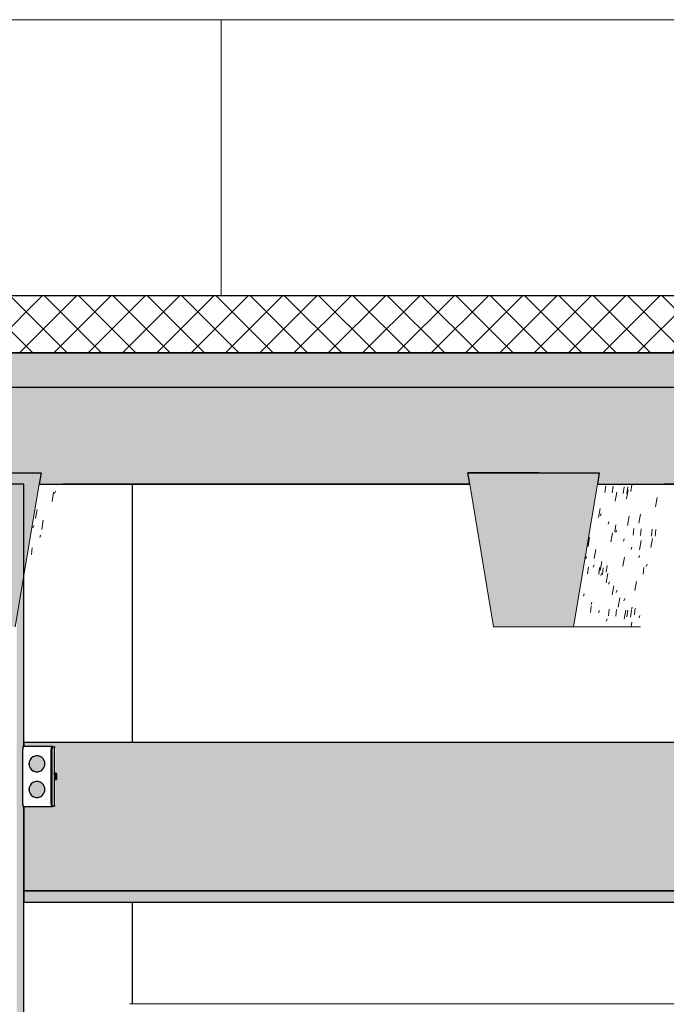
# Model space of a CAD drawing. Header units: centimetres. Extents: x -3137 to 8943, y -3619 to 550.
# Tile 14 of 47: x 1522 to 1635, y 223 to 396. Entities that reach past the tile are written whole.
import ezdxf

# ---------------------------------------------------------------- set-up
doc = ezdxf.new("R2010")
doc.units = ezdxf.units.CM
for name, color, linetype, lineweight in [('0-1', 7, 'Continuous', 5), ('MUR', 7, 'Continuous', 25), ('MUR_C', 7, 'Continuous', 25), ('OSSATURE', 7, 'Continuous', 18), ('OSSATURE-3', 7, 'Continuous', 25), ('SOL', 7, 'Continuous', 25), ('SOL_C', 7, 'Continuous', 25), ('TOIT_C', 7, 'Continuous', 25)]:
    doc.layers.add(name, color=color, linetype=linetype, lineweight=lineweight)
for name, color, linetype, lineweight, true_color in [('A-FLOR-PATT-2', 7, 'Continuous', 18, 0x787878), ('A-ROOF-PATT-1', 9, 'Continuous', 5, 0x808080), ('HACHURE_C-4', 7, 'Continuous', 25, 0xdadada), ('OSSATURE-1', 9, 'Continuous', 5, 0x808080), ('OSSATURE-2', 9, 'Continuous', 18, 0x808080), ('OSSATURE_C-1', 9, 'Continuous', 18, 0x808080), ('PLAF-1', 7, 'Continuous', 25, 0xffcd9b), ('PLAF-2', 7, 'Continuous', 25, 0x2ccfd3), ('PLAF_C-1', 7, 'Continuous', 25, 0xffcd9b), ('PLAF_C-2', 7, 'Continuous', 25, 0x2ccfd3), ('Tableaux_Baies', 7, 'Continuous', 25, 0x7f7f7f), ('TOIT-1', 9, 'Continuous', 25, 0x808080), ('TOIT_C-1', 9, 'Continuous', 25, 0x808080), ('Z-2', 9, 'Continuous', 18, 0x808080)]:
    doc.layers.add(name, color=color, linetype=linetype, lineweight=lineweight, true_color=true_color)

# ---------------------------------------------------------------- blocks, each defined once
blk = doc.blocks.new('12_CORNIERE HABILLAGE - 12_CORNIERE HABILLAGE-370872-Coupe AA_Lot 05_Faux-plafond')
at = {"layer": 'Z-2'}
blk.add_line((346.04, 223.2), (599.7, 223.2), dxfattribs=at)
blk = doc.blocks.new('B02_ARC_rvt-2-Coupe AA_Lot 05_Faux-plafond')
at = {"layer": 'A-FLOR-PATT-2'}
h = blk.add_hatch(dxfattribs=at)
h.set_pattern_fill('FP_5', color=256, style=0, pattern_type=2)
h.set_pattern_definition([(45, (-3.562, -172.5), (-3.005204, 3.005204), []), (135, (-3.562, -172.5), (-3.005204, -3.005204), [])])
h.paths.add_polyline_path([(-498.46, 337.21), (1594.47, 337.21), (1594.47, 347.21), (-508.46, 347.21), (-508.46, 337.21)])
at = {"layer": 'HACHURE_C-4'}
blk.add_hatch(color=256, dxfattribs=at).paths.add_polyline_path([(326.19, 0), (327.45, 0), (327.4, 257.75), (327.29, 257.77), (327.26, 258.13), (327.26, 261.11), (327.3, 268.25), (327.45, 268.25), (327.45, 314.21), (326.19, 314.21), (326.19, 6.19)])
at = {"layer": 'PLAF-1'}
blk.add_hatch(color=256, dxfattribs=at).paths.add_polyline_path([(598.93, 241), (599.7, 241), (599.7, 243), (327.45, 243), (327.45, 241), (535.15, 241)])
at = {"layer": 'PLAF-2'}
h = blk.add_hatch(color=256, dxfattribs=at)
h.paths.add_polyline_path([(332.28, 268.25), (332.59, 268.25), (332.59, 268.14), (332.28, 268.14), (332.28, 268.23)])
h.paths.add_polyline_path([(327.45, 243), (604.01, 243), (604.01, 269), (327.45, 269), (327.45, 268.25), (332.28, 268.23), (332.28, 268.1), (332.38, 268.04), (332.41, 268.14), (332.77, 268.09), (332.78, 268.14), (332.96, 268.14), (332.98, 263.62), (333.16, 263.62), (333.05, 262.5), (332.96, 262.5), (332.96, 257.86), (332.78, 257.91), (332.75, 257.87), (332.4, 257.91), (332.38, 257.9), (332.26, 257.86), (332.25, 257.75), (327.45, 257.75), (327.45, 250.82)])
h.paths.add_polyline_path([(332.28, 257.75), (332.28, 257.86), (332.59, 257.82), (332.59, 257.75), (332.41, 257.75)])
h.paths.add_polyline_path([(329.75, 259.35), (330.12, 259.4), (330.45, 259.54), (330.74, 259.76), (330.96, 260.05), (331.1, 260.39), (331.15, 260.75), (331.1, 261.11), (330.96, 261.45), (330.74, 261.74), (330.45, 261.96), (330.12, 262.1), (329.75, 262.15), (329.39, 262.1), (329.06, 261.96), (328.77, 261.74), (328.54, 261.45), (328.41, 261.11), (328.36, 260.75), (328.41, 260.39), (328.54, 260.05), (328.77, 259.76), (329.06, 259.54), (329.39, 259.4)])
h.paths.add_polyline_path([(329.75, 263.85), (330.12, 263.9), (330.45, 264.04), (330.74, 264.26), (330.96, 264.55), (331.1, 264.89), (331.15, 265.25), (331.1, 265.61), (330.96, 265.95), (330.74, 266.24), (330.45, 266.46), (330.12, 266.6), (329.75, 266.65), (329.39, 266.6), (329.06, 266.46), (328.77, 266.24), (328.54, 265.95), (328.41, 265.61), (328.36, 265.25), (328.41, 264.89), (328.54, 264.55), (328.77, 264.26), (329.06, 264.04), (329.39, 263.9)])
at = {"layer": 'MUR'}
for p, q in [((346.48, 314.21), (334.28, 314.21)), ((405.56, 314.21), (341.69, 314.21)), ((342.4, 314.21), (405.56, 314.21)), ((346.48, 269), (346.48, 314.21)), ((507.27, 314.21), (439.62, 314.21)), ((346.48, 223.2), (346.48, 241))]:
    blk.add_line(p, q, dxfattribs=at)
at = {"layer": 'MUR_C'}
for p, q in [((327.45, 314.21), (317.92, 314.21)), ((327.45, 268.25), (327.45, 314.21)), ((327.45, 0), (327.45, 257.75))]:
    blk.add_line(p, q, dxfattribs=at)
at = {"layer": 'PLAF_C-1'}
for p, q in [((599.7, 243), (327.45, 243)), ((327.45, 243), (327.45, 241)), ((327.45, 241), (599.7, 241))]:
    blk.add_line(p, q, dxfattribs=at)
at = {"layer": 'PLAF_C-2'}
for p, q in [((604.01, 269), (327.45, 269)), ((327.45, 269), (327.45, 268.25)), ((327.45, 257.75), (327.45, 243)), ((327.45, 243), (604.01, 243))]:
    blk.add_line(p, q, dxfattribs=at)
at = {"layer": 'SOL'}
for p, q in [((934.33, 347.21), (297.26, 347.21)), ((297.26, 337.21), (934.33, 337.21))]:
    blk.add_line(p, q, dxfattribs=at)
at = {"layer": 'SOL_C'}
for p, q in [((1594.47, 347.21), (-498.46, 347.21)), ((-508.46, 337.21), (1594.47, 337.21))]:
    blk.add_line(p, q, dxfattribs=at)
at = {"layer": 'Z-2'}
blk.add_blockref('12_CORNIERE HABILLAGE - 12_CORNIERE HABILLAGE-370872-Coupe AA_Lot 05_Faux-plafond', (0, 0), dxfattribs=at)
blk = doc.blocks.new('20_MUR PREFA_03 - MODULE_03-V28-Coupe AA_Lot 05_Faux-plafond')
at = {"layer": 'Z-2'}
for p, q in [((362.02, 395.59), (451.92, 395.59)), ((362.82, 395.59), (362.02, 395.59)), ((362.02, 347.21), (362.02, 395.59)), ((362.82, 395.59), (364.32, 395.59)), ((364.32, 395.59), (364.53, 395.59)), ((451.43, 395.59), (364.53, 395.59)), ((451.22, 395.59), (452.72, 395.59)), ((451.22, 395.59), (451.43, 395.59)), ((451.92, 395.59), (452.72, 395.59))]:
    blk.add_line(p, q, dxfattribs=at)
blk = doc.blocks.new('20_MUR PREFA_03 - MODULE_03-V29-Coupe AA_Lot 05_Faux-plafond')
at = {"layer": 'Z-2'}
for p, q in [((272.55, 395.59), (362.47, 395.59)), ((273.24, 395.59), (272.55, 395.59)), ((272.55, 347.21), (272.55, 395.59)), ((273.24, 395.59), (274.73, 395.59)), ((274.73, 395.59), (274.92, 395.59)), ((361.84, 395.59), (274.92, 395.59)), ((361.66, 395.59), (363.16, 395.59)), ((361.66, 395.59), (361.84, 395.59)), ((362.47, 395.59), (363.16, 395.59))]:
    blk.add_line(p, q, dxfattribs=at)
blk = doc.blocks.new('B02_DC_STR_rvt-2-Coupe AA_Lot 05_Faux-plafond')
at = {"layer": 'A-ROOF-PATT-1'}
blk.add_hatch(color=256, dxfattribs=at).paths.add_polyline_path([(-2120.16, 314.21), (-586.99, 314.21), (-587.16, 315.21), (-564.15, 315.21), (-564.32, 314.21), (-485.99, 314.21), (-486.32, 316.21), (-463.32, 316.21), (-463.65, 314.21), (-389.29, 314.21), (-389.63, 316.21), (-366.62, 316.21), (-366.95, 314.21), (-288.7, 314.21), (-289.03, 316.21), (-266.03, 316.21), (-266.36, 314.21), (-191.25, 314.21), (-191.58, 316.21), (-168.58, 316.21), (-168.91, 314.21), (-90.3, 314.21), (-90.8, 317.21), (-67.8, 317.21), (-68.3, 314.21), (6.12, 314.21), (5.79, 316.21), (28.79, 316.21), (28.46, 314.21), (107.97, 314.21), (107.63, 316.21), (130.64, 316.21), (130.31, 314.21), (204.42, 314.21), (204.09, 316.21), (227.1, 316.21), (226.76, 314.21), (307.78, 314.21), (307.44, 316.21), (330.47, 316.21), (330.13, 314.21), (405.56, 314.21), (405.22, 316.21), (428.25, 316.21), (427.91, 314.21), (507.27, 314.21), (506.93, 316.21), (529.97, 316.21), (529.64, 314.21), (604.57, 314.21), (604.24, 316.21), (627.28, 316.21), (626.95, 314.21), (706.47, 314.21), (706.13, 316.21), (729.2, 316.21), (728.87, 314.21), (803.39, 314.21), (803.06, 316.21), (826.13, 316.21), (825.79, 314.21), (906.9, 314.21), (906.57, 316.21), (929.67, 316.21), (929.33, 314.21), (1004, 314.21), (1003.67, 316.21), (1026.77, 316.21), (1026.43, 314.21), (1108.65, 314.21), (1108.32, 316.21), (1131.45, 316.21), (1131.12, 314.21), (1206.57, 314.21), (1206.23, 316.21), (1229.37, 316.21), (1229.03, 314.21), (1310.51, 314.21), (1310.17, 316.21), (1333.36, 316.21), (1333.02, 314.21), (1408.63, 314.21), (1408.29, 316.21), (1431.48, 316.21), (1431.14, 314.21), (1506.06, 314.21), (1505.73, 316.21), (1528.91, 316.21), (1528.58, 314.21), (1591.63, 314.21), (1591.63, 331.21), (-2120.16, 331.21), (-2120.16, 318.3)])
at = {"layer": 'OSSATURE'}
h = blk.add_hatch(dxfattribs=at)
h.set_pattern_fill('FP_30', color=256, style=0, pattern_type=2)
h.set_pattern_definition([(79.873, (241.629, -213.405), (6.00974284, 36.25615837), [1.622, -27.866, 1.622, -185.133]), (79.873, (241.629, -213.405), (6.00974284, 36.25615837), [-31.109, -27.866, 1.622, -57.353, -98.292]), (79.873, (241.629, -213.405), (6.00974284, 36.25615837), [-117.95, 1.622, -27.866, 1.622, -67.183]), (79.873, (241.629, -213.405), (6.00974284, 36.25615837), [-149.06, -18.037, 1.622, -47.524]), (251.47, (244.221, -197.586), (1.1859113, -1.682088), [0.44865, -7.709, 0.44865, -51.214]), (251.47, (244.221, -197.586), (1.1859113, -1.682088), [-8.606, -7.709, 0.44865, -15.866, -27.191]), (251.47, (244.221, -197.586), (1.1859113, -1.682088), [-32.629, 0.44865, -7.709, 0.44865, -18.585]), (251.47, (244.221, -197.586), (1.1859113, -1.682088), [-41.235, -4.99, 0.44865, -13.147]), (263.059, (245.085, -187.529), (-3.7008269, -35.6188114), [1.18, -20.271, 1.18, -20.271, -114.406]), (263.059, (245.085, -187.529), (-3.7008269, -35.6188114), [-42.902, 1.18, -41.722, 1.18, -20.271, -50.052]), (263.059, (245.085, -187.529), (-3.7008269, -35.6188114), [-107.255, 1.18, -13.121, 1.18, -34.572])])
h.paths.add_polyline_path([(327.45, 298.11), (334.28, 314.21), (330.13, 314.21), (328, 301.43)])
h = blk.add_hatch(dxfattribs=at)
h.set_pattern_fill('FP_31', color=256, style=0, pattern_type=2)
h.set_pattern_definition([(79.835, (336.537, -229.242), (5.99618337, 36.11972223), [1.619, -27.816, 1.619, -27.816, -156.984]), (79.835, (336.537, -229.242), (5.99618337, 36.11972223), [-58.869, 1.619, -57.25, 1.619, -27.816, -68.681]), (79.835, (336.537, -229.242), (5.99618337, 36.11972223), [-147.173, 1.619, -18.004, 1.619, -47.439]), (250.971, (339.134, -213.417), (1.337534, -1.476959), [0.43812, -7.528, 0.43812, -50.012]), (250.971, (339.134, -213.417), (1.337534, -1.476959), [-8.404, -7.528, 0.43812, -15.494, -26.553]), (250.971, (339.134, -213.417), (1.337534, -1.476959), [-31.864, 0.43812, -7.528, 0.43812, -18.149]), (250.971, (339.134, -213.417), (1.337534, -1.476959), [-40.268, -4.872, 0.43812, -12.838]), (263.094, (340, -203.234), (-3.683809, -35.76957285), [1.188, -20.411, 1.188, -20.411, -115.193]), (263.094, (340, -203.234), (-3.683809, -35.76957285), [-43.198, 1.188, -42.01, 1.188, -20.411, -50.397]), (263.094, (340, -203.234), (-3.683809, -35.76957285), [-107.994, 1.188, -13.211, 1.188, -34.81])])
h.paths.add_polyline_path([(435.46, 289.21), (439.62, 314.21), (427.91, 314.21), (423.74, 289.21), (427.91, 289.21)])
at = {"layer": 'OSSATURE-1'}
for points in [[(311.95, 289.21), (325.96, 289.21), (330.47, 316.21), (307.44, 316.21), (311.95, 289.21)], [(409.73, 289.21), (423.74, 289.21), (428.25, 316.21), (405.22, 316.21), (407.61, 301.91)]]:
    blk.add_hatch(color=256, dxfattribs=at).paths.add_polyline_path(points)
at = {"layer": 'TOIT-1'}
blk.add_hatch(color=256, dxfattribs=at).paths.add_polyline_path([(-102.58, 331.21), (1591.63, 331.21), (1591.63, 337.21), (-2120.16, 337.21), (-2120.16, 331.21), (-166.35, 331.21)])
at = {"layer": 'OSSATURE-2'}
for p, q in [((330.47, 316.21), (307.44, 316.21)), ((330.13, 314.21), (330.47, 316.21)), ((405.22, 316.21), (405.56, 314.21)), ((428.25, 316.21), (405.22, 316.21)), ((427.91, 314.21), (428.25, 316.21)), ((435.46, 289.21), (423.74, 289.21))]:
    blk.add_line(p, q, dxfattribs=at)
at = {"layer": 'OSSATURE_C-1'}
for p, q in [((325.96, 289.21), (330.13, 314.21)), ((405.56, 314.21), (409.73, 289.21)), ((423.74, 289.21), (427.91, 314.21)), ((409.73, 289.21), (423.74, 289.21))]:
    blk.add_line(p, q, dxfattribs=at)
at = {"layer": 'TOIT-1'}
for p, q in [((307.44, 316.21), (330.47, 316.21)), ((330.47, 316.21), (330.13, 314.21)), ((405.56, 314.21), (405.22, 316.21)), ((405.22, 316.21), (428.25, 316.21)), ((417.73, 316.21), (405.22, 316.21)), ((428.25, 316.21), (427.91, 314.21))]:
    blk.add_line(p, q, dxfattribs=at)
at = {"layer": 'TOIT_C'}
blk.add_line((-2120.16, 331.21), (1591.63, 331.21), dxfattribs=at)
at = {"layer": 'TOIT_C-1'}
for p, q in [((1591.63, 337.21), (-2120.16, 337.21)), ((330.13, 314.21), (405.56, 314.21)), ((427.91, 314.21), (507.27, 314.21))]:
    blk.add_line(p, q, dxfattribs=at)
at = {"layer": 'OSSATURE-3'}
for name in ['20_MUR PREFA_03 - MODULE_03-V29-Coupe AA_Lot 05_Faux-plafond', '20_MUR PREFA_03 - MODULE_03-V28-Coupe AA_Lot 05_Faux-plafond']:
    blk.add_blockref(name, (0, 0), dxfattribs=at)
blk = doc.blocks.new('602_BOITE DE DERIVATION - 105X105X50 GENERIQUE-7071047-Coupe AA_Lot 05_Faux-plafond')
at = {"layer": 'Tableaux_Baies'}
for p, q in [((327.26, 258.26), (327.26, 267.74)), ((332.28, 268.25), (327.3, 268.25)), ((327.3, 268.25), (327.45, 268.25)), ((327.4, 268.14), (327.3, 268.14)), ((332.25, 258.26), (332.25, 267.74)), ((332.25, 267.74), (332.25, 258.26)), ((332.41, 268.25), (332.28, 268.25)), ((332.28, 268.25), (332.46, 268.25)), ((332.46, 268.25), (332.28, 268.25)), ((332.28, 268.14), (332.46, 268.14)), ((332.38, 258.26), (332.38, 267.74)), ((332.38, 267.74), (332.38, 258.26)), ((332.41, 268.25), (332.59, 268.25)), ((332.78, 268.14), (332.41, 268.14)), ((332.59, 268.14), (332.41, 268.14)), ((332.75, 267.74), (332.75, 258.26)), ((332.96, 268.14), (332.78, 268.14)), ((332.78, 263.42), (332.78, 263.62)), ((332.78, 263.62), (332.84, 263.62)), ((332.78, 263.62), (332.98, 263.62)), ((332.78, 263.42), (332.98, 263.42)), ((332.8, 262.5), (332.8, 263.42)), ((332.8, 263.42), (333, 263.42)), ((333, 262.5), (332.8, 262.5)), ((332.82, 263.42), (333, 263.42)), ((332.82, 262.5), (333.02, 262.5)), ((332.84, 263.62), (333.04, 263.62)), ((332.84, 263.42), (333, 263.42)), ((333.05, 263.62), (332.85, 263.62)), ((332.85, 262.5), (333.05, 262.5)), ((332.88, 263.62), (333.08, 263.62)), ((332.88, 262.5), (333.08, 262.5)), ((332.95, 262.5), (333.15, 262.5)), ((332.96, 263.62), (333.16, 263.62)), ((333.04, 263.62), (332.98, 263.62)), ((332.98, 263.62), (332.98, 263.42)), ((332.98, 263.42), (333, 263.42)), ((333, 263.42), (333, 262.5)), ((333, 262.5), (333.02, 262.5)), ((333.02, 262.5), (333.02, 263.42)), ((333.02, 263.42), (333.04, 263.42)), ((333.04, 263.42), (333.04, 263.62)), ((333.05, 263.62), (333.05, 262.5)), ((333.08, 263.62), (333.05, 263.62)), ((333.05, 263.49), (333.11, 263.49)), ((333.05, 263.44), (333.15, 263.44)), ((333.05, 262.5), (333.08, 262.5)), ((333.07, 263.42), (333.07, 263.42)), ((333.07, 263.42), (333.09, 263.41)), ((333.07, 262.69), (333.07, 263.42)), ((333.08, 262.69), (333.07, 262.69)), ((333.1, 263.6), (333.08, 263.62)), ((333.09, 262.7), (333.08, 262.69)), ((333.08, 262.5), (333.1, 262.52)), ((333.09, 263.41), (333.1, 263.36)), ((333.1, 262.75), (333.09, 262.7)), ((333.11, 263.49), (333.1, 263.6)), ((333.1, 263.36), (333.1, 263.25)), ((333.1, 263.25), (333.1, 263.06)), ((333.1, 263.06), (333.1, 262.86)), ((333.1, 262.86), (333.1, 262.75)), ((333.1, 262.52), (333.11, 262.61)), ((333.12, 263.31), (333.11, 263.49)), ((333.11, 262.61), (333.12, 262.81)), ((333.12, 263.05), (333.12, 263.31)), ((333.12, 262.81), (333.12, 263.05)), ((333.15, 263.44), (333.13, 263.33)), ((333.13, 263.33), (333.13, 263.12)), ((333.13, 263.12), (333.15, 263.3)), ((333.16, 263.62), (333.15, 263.44)), ((333.15, 263.3), (333.15, 262.5)), ((333.15, 262.5), (333.17, 262.5)), ((333.17, 263.62), (333.16, 263.62)), ((327.3, 257.86), (327.4, 257.86)), ((327.3, 257.75), (332.28, 257.75)), ((327.45, 257.75), (327.3, 257.75)), ((332.46, 257.86), (332.28, 257.86)), ((332.28, 257.75), (332.41, 257.75)), ((332.46, 257.75), (332.28, 257.75)), ((332.28, 257.75), (332.46, 257.75)), ((332.41, 257.86), (332.78, 257.86)), ((332.41, 257.86), (332.59, 257.86)), ((332.59, 257.75), (332.41, 257.75)), ((332.78, 257.86), (332.96, 257.86))]:
    blk.add_line(p, q, dxfattribs=at)
for centre, major_axis, ratio, start_param, end_param in [((327.3, 267.74), (0, 0.515), 0.072869, 0, 1.570796), ((332.28, 267.74), (0, 0.515), 0.072869, 0, 1.570796), ((332.28, 267.74), (0, 0.515), 0.072869, 0, 1.570796), ((332.28, 267.74), (0, 0.407), 0.072869, 0, 0.523599), ((332.41, 267.74), (0, 0.515), 0.072869, 0, 1.570796), ((332.41, 267.74), (0, 0.407), 0.072869, 0, 1.570796), ((332.78, 267.74), (0, 0.407), 0.072869, 0.261799, 1.570796), ((329.75, 265.25), (0, 1.4), 0.997342, 0, 3.141593), ((329.76, 265.25), (0, 1.4), 0.997342, 0.530729, 2.610863), ((329.76, 265.25), (0, 1.4), 0.997342, 0.267923, 0.523599), ((329.76, 265.25), (0, 1.4), 0.997342, 0.005706, 0.261799), ((329.75, 265.25), (0, 1.4), 0.997342, 3.141593, 6.283185), ((329.76, 265.25), (0, 1.4), 0.997342, 6.027092, 6.283185), ((329.76, 265.25), (0, 1.4), 0.997342, 5.76571, 6.021386), ((329.76, 265.25), (0, 1.4), 0.997342, 5.504918, 5.759587), ((329.76, 265.25), (0, 1.4), 0.997342, 2.617994, 2.87367), ((329.76, 265.25), (0, 1.4), 0.997342, 2.879793, 3.135887), ((329.76, 265.25), (0, 1.4), 0.997342, 3.141593, 3.397686), ((329.76, 265.25), (0, 1.4), 0.997342, 3.403392, 3.659068), ((329.76, 265.25), (0, 1.4), 0.997342, 3.665191, 3.91986), ((329.75, 260.75), (0, 1.4), 0.997342, 0, 3.141593), ((329.76, 260.75), (0, 1.4), 0.997342, 0.530729, 2.610863), ((329.76, 260.75), (0, 1.4), 0.997342, 0.267923, 0.523599), ((329.76, 260.75), (0, 1.4), 0.997342, 0.005706, 0.261799), ((329.75, 260.75), (0, 1.4), 0.997342, 3.141593, 6.283185), ((329.76, 260.75), (0, 1.4), 0.997342, 6.027092, 6.283185), ((329.76, 260.75), (0, 1.4), 0.997342, 5.76571, 6.021386), ((329.76, 260.75), (0, 1.4), 0.997342, 5.504918, 5.759587), ((329.76, 260.75), (0, 1.4), 0.997342, 2.617994, 2.87367), ((329.76, 260.75), (0, 1.4), 0.997342, 2.879793, 3.135887), ((329.76, 260.75), (0, 1.4), 0.997342, 3.141593, 3.397686), ((329.76, 260.75), (0, 1.4), 0.997342, 3.403392, 3.659068), ((329.76, 260.75), (0, 1.4), 0.997342, 3.665191, 3.91986), ((327.3, 258.26), (0, 0.515), 0.072869, 1.570796, 3.141593), ((332.28, 258.26), (0, 0.515), 0.072869, 1.570796, 3.141593), ((332.28, 258.26), (0, 0.515), 0.072869, 1.570796, 3.141593), ((332.28, 258.26), (0, 0.407), 0.072869, 2.617994, 3.141593), ((332.41, 258.26), (0, 0.515), 0.072869, 1.570796, 3.141593), ((332.41, 258.26), (0, 0.407), 0.072869, 1.570796, 3.141593), ((332.78, 258.26), (0, 0.407), 0.072869, 1.570796, 2.879793)]:
    blk.add_ellipse(centre, major_axis=major_axis, ratio=ratio, start_param=start_param, end_param=end_param, dxfattribs=at)
blk = doc.blocks.new('B02_ELE_rvt-2-Coupe AA_Lot 05_Faux-plafond')
at = {"layer": 'Tableaux_Baies'}
blk.add_blockref('602_BOITE DE DERIVATION - 105X105X50 GENERIQUE-7071047-Coupe AA_Lot 05_Faux-plafond', (0, 0), dxfattribs=at)

msp = doc.modelspace()

# ---------------------------------------------------------------- block references
at = {"layer": '0-1'}
for name in ['B02_DC_STR_rvt-2-Coupe AA_Lot 05_Faux-plafond', 'B02_ARC_rvt-2-Coupe AA_Lot 05_Faux-plafond', 'B02_ELE_rvt-2-Coupe AA_Lot 05_Faux-plafond']:
    msp.add_blockref(name, (1195.219, 0), dxfattribs=at)

doc.saveas('drawing.dxf')
